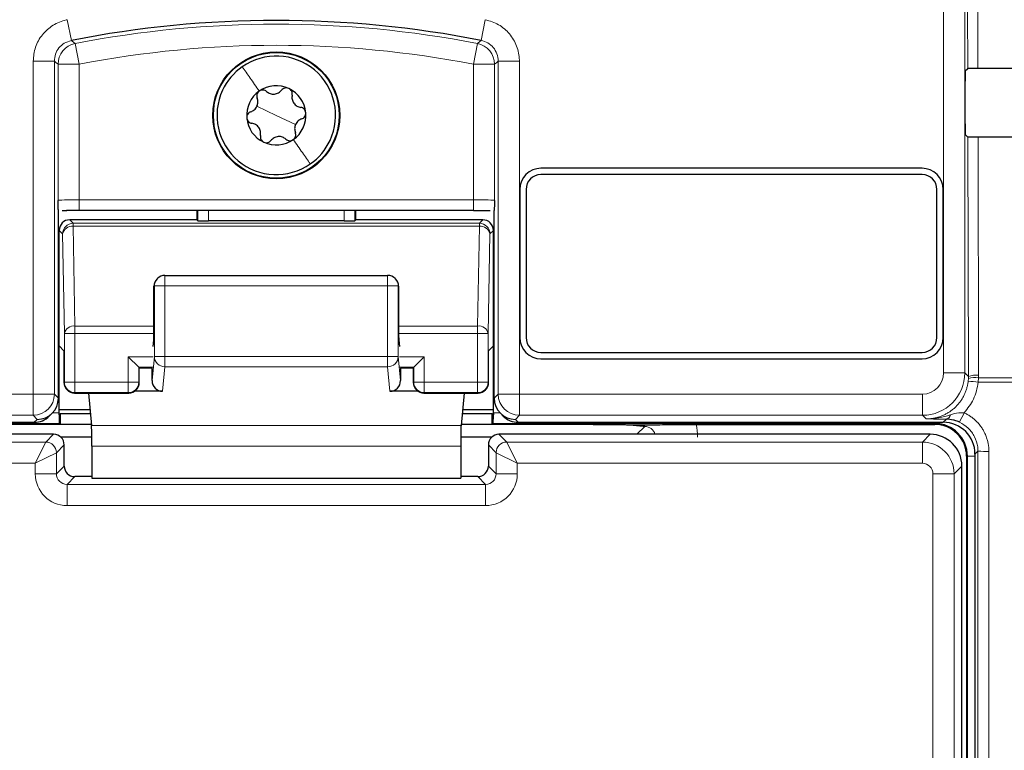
# Model space of a CAD drawing. Header units: millimetres. Extents: x 5 to 418, y 2 to 292.
# Tile 16 of 56: x 67 to 83, y 194 to 205. Entities that reach past the tile are written whole.
import ezdxf

# ---------------------------------------------------------------- set-up
doc = ezdxf.new("R2010")
doc.units = ezdxf.units.MM

msp = doc.modelspace()

# ---------------------------------------------------------------- linework, layer by layer
at = {"color": 7, "linetype": 'Continuous', "lineweight": 18}
for p, q in [((81.7816, 199.6402), (81.7816, 227.5297)), ((82.1149, 227.5297), (82.1149, 199.6402)), ((82.1609, 204.4364), (82.1587, 205.3584)), ((82.3199, 205.3555), (82.322, 204.4393)), ((67.9858, 205.2024), (68.0503, 204.8754)), ((74.5659, 205.2024), (74.5013, 204.8754)), ((68.1097, 204.8275), (68.1732, 204.5004)), ((74.442, 204.8275), (74.3784, 204.5004)), ((67.4483, 199.3069), (67.4483, 204.5484)), ((67.4483, 204.5484), (67.7815, 204.5484)), ((67.7815, 204.5484), (67.7815, 199.3069)), ((67.8399, 202.3574), (67.8399, 204.5004)), ((67.8399, 204.5004), (68.1732, 204.5004)), ((68.1732, 204.5004), (68.1732, 202.3659)), ((74.3784, 204.5004), (74.7117, 204.5004)), ((74.3784, 202.3659), (74.3784, 204.5004)), ((74.7117, 204.5004), (74.7117, 202.3574)), ((75.1034, 204.5484), (74.7701, 204.5484)), ((74.7701, 199.3069), (74.7701, 204.5484)), ((75.1034, 204.5484), (75.1034, 199.3069)), ((71.2758, 203.6963), (70.9712, 203.8385)), ((71.2758, 203.6963), (71.5805, 203.5542)), ((82.1722, 199.5829), (82.1634, 203.3537)), ((82.3246, 203.3508), (82.3333, 199.605)), ((68.1732, 202.1993), (68.1732, 202.3659)), ((68.1732, 202.3659), (74.3784, 202.3659)), ((74.3784, 202.1993), (74.3784, 202.3659)), ((70.0396, 202.037), (70.0396, 202.1993)), ((70.2063, 202.1993), (70.2063, 202.0342)), ((72.3454, 202.0342), (72.3454, 202.1993)), ((72.512, 202.1993), (72.512, 202.037)), ((68.0248, 202.0516), (68.0789, 201.9975)), ((68.0789, 201.9975), (68.0789, 201.9487)), ((68.0789, 201.9975), (74.4728, 201.9975)), ((74.4728, 201.9975), (74.5269, 202.0516)), ((74.4728, 201.9487), (74.4728, 201.9975)), ((67.9122, 201.8309), (67.8581, 201.885)), ((67.9396, 200.2606), (67.9122, 201.8309)), ((68.0789, 201.9487), (68.1063, 200.3785)), ((68.0789, 201.9487), (74.4728, 201.9487)), ((74.4454, 200.3785), (74.4728, 201.9487)), ((74.6394, 201.8309), (74.612, 200.2606)), ((74.6935, 201.885), (74.6394, 201.8309)), ((69.5229, 201.0101), (69.5229, 201.1767)), ((73.0287, 201.0101), (73.0287, 201.1767)), ((69.3563, 201.0101), (69.3504, 201.0042)), ((69.3563, 199.9013), (69.3563, 201.0101)), ((69.3563, 201.0101), (69.5229, 201.0101)), ((69.5229, 201.0101), (69.5229, 199.9013)), ((73.0287, 201.0101), (69.5229, 201.0101)), ((73.0287, 199.9013), (73.0287, 201.0101)), ((73.0287, 201.0101), (73.1953, 201.0101)), ((73.1953, 201.0101), (73.1953, 199.9013)), ((73.2012, 201.0042), (73.1953, 201.0101)), ((68.1063, 200.3785), (68.1063, 200.2606)), ((68.1063, 200.3785), (69.3504, 200.3785)), ((73.2012, 200.3785), (74.4454, 200.3785)), ((74.4454, 200.2606), (74.4454, 200.3785)), ((67.9396, 199.4963), (67.9396, 200.2606)), ((68.1063, 200.2606), (67.9396, 200.2606)), ((68.1063, 200.2606), (68.1063, 199.4963)), ((68.1063, 200.2606), (69.3502, 200.2606)), ((73.2014, 200.2606), (74.4454, 200.2606)), ((74.4454, 199.4963), (74.4454, 200.2606)), ((74.612, 200.2606), (74.4454, 200.2606)), ((74.612, 200.2606), (74.612, 199.4963)), ((69.3359, 199.8963), (68.9454, 199.8963)), ((68.9454, 199.4963), (68.9454, 199.8963)), ((69.3196, 199.5202), (69.3563, 199.9013)), ((69.3563, 199.9013), (69.5229, 199.9013)), ((69.5229, 199.9013), (73.0287, 199.9013)), ((69.5229, 199.7373), (69.5229, 199.9013)), ((73.0287, 199.7373), (73.0287, 199.9013)), ((73.0287, 199.9013), (73.1953, 199.9013)), ((73.1953, 199.9013), (73.2321, 199.5202)), ((73.6063, 199.8963), (73.2158, 199.8963)), ((73.6063, 199.8963), (73.6063, 199.4963)), ((69.333, 199.7297), (69.112, 199.7297)), ((69.112, 199.7297), (69.112, 199.4963)), ((69.5229, 199.7373), (69.4858, 199.3513)), ((73.0287, 199.7373), (69.5229, 199.7373)), ((73.0659, 199.3513), (73.0287, 199.7373)), ((73.4396, 199.7297), (73.2186, 199.7297)), ((73.4396, 199.4963), (73.4396, 199.7297)), ((82.1149, 199.6402), (81.7816, 199.6402)), ((82.1149, 199.6402), (82.1722, 199.5829)), ((82.1682, 199.5084), (82.1715, 199.5506)), ((82.1715, 199.5506), (82.1722, 199.5829)), ((82.3325, 199.5646), (82.3283, 199.4944)), ((82.3333, 199.605), (82.3325, 199.5646)), ((82.3325, 199.5646), (90.4481, 199.5646)), ((67.9333, 199.49), (67.9396, 199.4963)), ((68.1063, 199.4963), (67.9396, 199.4963)), ((68.1063, 199.4963), (68.9454, 199.4963)), ((68.1063, 199.4963), (68.1063, 199.3297)), ((69.112, 199.4963), (68.9454, 199.4963)), ((68.9454, 199.3297), (68.9454, 199.4963)), ((69.112, 199.4963), (69.1184, 199.49)), ((73.4333, 199.49), (73.4396, 199.4963)), ((73.6063, 199.4963), (73.4396, 199.4963)), ((73.6063, 199.4963), (74.4454, 199.4963)), ((73.6063, 199.4963), (73.6063, 199.3297)), ((74.4454, 199.3297), (74.4454, 199.4963)), ((74.612, 199.4963), (74.4454, 199.4963)), ((74.612, 199.4963), (74.6184, 199.49)), ((90.449, 199.4944), (82.3283, 199.4944)), ((61.1033, 199.3069), (67.4483, 199.3069)), ((67.4483, 199.3069), (67.7815, 199.3069)), ((67.4483, 199.3069), (67.4483, 198.9737)), ((67.7815, 199.3069), (67.8456, 199.2428)), ((68.1063, 199.3297), (68.0999, 199.3233)), ((68.1063, 199.3297), (68.9454, 199.3297)), ((68.9517, 199.3233), (68.9454, 199.3297)), ((73.6063, 199.3297), (73.5999, 199.3233)), ((73.6063, 199.3297), (74.4454, 199.3297)), ((74.4517, 199.3233), (74.4454, 199.3297)), ((74.706, 199.2428), (74.7701, 199.3069)), ((74.7701, 199.3069), (75.1034, 199.3069)), ((75.1034, 198.9737), (75.1034, 199.3069)), ((75.1034, 199.3069), (81.4483, 199.3069)), ((81.4483, 198.9737), (81.4483, 199.3069)), ((67.4483, 198.9737), (61.1033, 198.9737)), ((67.5123, 198.9097), (67.4483, 198.9737)), ((67.4656, 198.863), (67.5123, 198.9097)), ((67.7516, 199.0109), (67.8581, 199.0109)), ((74.6935, 199.0109), (74.8001, 199.0109)), ((75.1034, 198.9737), (75.0394, 198.9097)), ((75.0394, 198.9097), (75.086, 198.863)), ((81.4483, 198.9737), (75.1034, 198.9737)), ((81.5057, 198.9163), (81.4483, 198.9737)), ((81.7759, 198.863), (81.825, 198.9121)), ((67.861, 198.8443), (60.9092, 198.8443)), ((74.1846, 198.8149), (68.367, 198.8149)), ((81.6425, 198.8443), (74.6907, 198.8443)), ((76.9535, 198.6738), (77.0763, 198.7966)), ((81.6425, 198.8443), (81.6425, 198.863)), ((81.6425, 198.8443), (81.6425, 198.8297)), ((67.6477, 198.5516), (67.7699, 198.6738)), ((74.7817, 198.6738), (74.9039, 198.5516)), ((81.4478, 198.5516), (81.57, 198.6738)), ((61.1039, 198.5516), (67.6477, 198.5516)), ((67.4811, 198.2183), (67.6477, 198.5516)), ((67.9366, 198.5071), (67.8144, 198.3849)), ((74.1798, 198.4869), (68.3718, 198.4869)), ((74.7373, 198.3849), (74.6151, 198.5071)), ((74.9039, 198.5516), (81.4478, 198.5516)), ((74.9039, 198.5516), (75.0705, 198.2183)), ((81.4478, 198.5516), (81.4478, 198.2183)), ((67.4811, 198.2183), (67.8144, 198.3849)), ((67.8144, 198.3849), (67.8144, 198.0515)), ((74.7373, 198.3849), (75.0705, 198.2183)), ((74.7373, 198.0515), (74.7373, 198.3849)), ((82.1571, 198.3297), (82.1425, 198.3297)), ((82.1571, 160.6963), (82.1571, 198.3297)), ((82.1571, 198.3297), (82.2758, 198.3297)), ((82.3226, 198.4099), (82.2758, 198.3631)), ((67.4811, 198.2183), (61.1039, 198.2183)), ((67.4811, 198.0515), (67.4811, 198.2183)), ((67.8144, 198.0515), (67.9366, 198.1737)), ((74.6151, 198.1737), (74.7373, 198.0515)), ((75.0705, 198.2183), (75.0705, 198.0515)), ((81.4478, 198.2183), (75.0705, 198.2183)), ((82.0699, 198.1738), (81.9477, 198.0516)), ((67.4811, 198.0515), (67.8144, 198.0515)), ((68.1032, 198.0071), (67.981, 197.8849)), ((74.5706, 197.8849), (74.4484, 198.0071)), ((75.0705, 198.0515), (74.7373, 198.0515)), ((81.6144, 192.4766), (81.6144, 198.0516)), ((81.9477, 198.0516), (81.6144, 198.0516)), ((81.9477, 198.0516), (81.9477, 192.4766)), ((67.981, 197.5516), (67.981, 197.8849)), ((67.981, 197.8849), (74.5706, 197.8849)), ((74.5706, 197.5516), (74.5706, 197.8849)), ((74.5706, 197.5516), (67.981, 197.5516))]:
    msp.add_line(p, q, dxfattribs=at)
at = {"color": 7, "linetype": 'Continuous', "lineweight": 25}
for p, q in [((82.1237, 204.3992), (82.1609, 204.4364)), ((82.1208, 203.5601), (82.1208, 204.2326)), ((82.1634, 203.3537), (82.1237, 203.3935)), ((81.4425, 202.863), (75.4425, 202.863)), ((81.4425, 202.763), (75.4425, 202.763)), ((75.1092, 202.5297), (75.1092, 200.1963)), ((75.2092, 202.5297), (75.2092, 200.1963)), ((81.6758, 200.1963), (81.6758, 202.5297)), ((81.7758, 200.1963), (81.7758, 202.5297)), ((67.8456, 199.243), (67.8456, 202.2)), ((67.9061, 202.1979), (67.9781, 202.1984)), ((74.3784, 202.1993), (68.1732, 202.1993)), ((70.025, 202.1993), (70.025, 202.0516)), ((72.5266, 202.0516), (72.5266, 202.1993)), ((74.706, 199.243), (74.706, 202.2)), ((70.025, 202.0516), (68.0248, 202.0516)), ((70.0396, 202.037), (70.025, 202.0516)), ((72.3454, 202.0342), (70.2063, 202.0342)), ((72.5266, 202.0516), (72.512, 202.037)), ((74.5269, 202.0516), (72.5266, 202.0516)), ((67.8581, 200.0656), (67.8581, 201.885)), ((74.6935, 200.0656), (74.6935, 201.885)), ((69.4051, 201.1279), (69.4001, 201.1229)), ((69.5229, 201.1767), (73.0287, 201.1767)), ((73.1516, 201.1229), (73.1466, 201.1279)), ((69.3504, 200.3231), (69.3504, 201.0042)), ((73.2012, 201.0042), (73.2012, 200.3231)), ((69.3359, 200.0541), (69.348, 200.1583)), ((73.2037, 200.1583), (73.2158, 200.0541)), ((67.9333, 199.9904), (67.8581, 200.0656)), ((67.8581, 199.0109), (67.8581, 200.0656)), ((67.9333, 199.9904), (67.9333, 199.49)), ((74.6935, 200.0656), (74.6184, 199.9904)), ((74.6184, 199.49), (74.6184, 199.9904)), ((74.6935, 199.0109), (74.6935, 200.0656)), ((68.9454, 199.8963), (69.112, 199.7297)), ((73.4396, 199.7297), (73.6063, 199.8963)), ((75.4425, 199.963), (81.4425, 199.963)), ((75.4425, 199.863), (81.4425, 199.863)), ((69.112, 199.7297), (69.1184, 199.7233)), ((69.1184, 199.49), (69.1184, 199.7233)), ((69.3208, 199.7174), (69.1184, 199.7174)), ((69.3196, 199.5202), (69.3196, 199.7174)), ((73.4333, 199.7174), (73.2309, 199.7174)), ((73.2321, 199.7174), (73.2321, 199.5202)), ((73.4396, 199.7297), (73.4333, 199.7233)), ((73.4333, 199.7233), (73.4333, 199.49)), ((69.4858, 199.3513), (69.0441, 199.3513)), ((73.5075, 199.3513), (73.0659, 199.3513)), ((67.8456, 199.2428), (67.8456, 199.243)), ((68.0999, 199.3233), (68.9517, 199.3233)), ((68.3181, 199.3233), (68.367, 198.8149)), ((73.5999, 199.3233), (74.4517, 199.3233)), ((74.2336, 199.3233), (74.1846, 198.8149)), ((74.706, 199.2428), (74.706, 199.243)), ((67.8581, 199.0628), (68.3432, 199.0628)), ((74.2085, 199.0628), (74.6935, 199.0628)), ((67.7014, 198.9607), (67.748, 199.0073)), ((67.8581, 198.9808), (67.8582, 198.9808)), ((67.8756, 198.9982), (67.8582, 198.9808)), ((68.3494, 198.9982), (67.8756, 198.9982)), ((67.8756, 198.9982), (67.8756, 198.8297)), ((74.6761, 198.9982), (74.2023, 198.9982)), ((74.6935, 198.9808), (74.6761, 198.9982)), ((74.6761, 198.8297), (74.6761, 198.9982)), ((74.6935, 198.9808), (74.6936, 198.9808)), ((74.8036, 199.0073), (74.8502, 198.9607)), ((60.7757, 198.863), (67.4656, 198.863)), ((67.8756, 198.8297), (66.2868, 198.8297)), ((67.8756, 198.8297), (67.861, 198.8443)), ((68.3656, 198.8297), (67.8756, 198.8297)), ((74.6761, 198.8297), (74.186, 198.8297)), ((74.6907, 198.8443), (74.6761, 198.8297)), ((76.2648, 198.8297), (74.6761, 198.8297)), ((75.086, 198.863), (81.7759, 198.863)), ((77.8842, 198.8297), (81.6425, 198.8297)), ((67.7699, 198.6738), (60.9817, 198.6738)), ((68.3713, 198.6288), (67.8838, 198.6288)), ((74.6679, 198.6288), (74.1804, 198.6288)), ((81.57, 198.6738), (74.7817, 198.6738)), ((67.9366, 198.1737), (67.9366, 198.5071)), ((68.3718, 198.4869), (68.3718, 197.9839)), ((74.1798, 198.4869), (74.1798, 197.9839)), ((74.6151, 198.5071), (74.6151, 198.1737)), ((82.1425, 198.3297), (82.1425, 160.6963)), ((82.2758, 198.3631), (82.2758, 160.6975)), ((82.0699, 160.8522), (82.0699, 198.1738)), ((68.3718, 198.0071), (68.1032, 198.0071)), ((68.3718, 197.9839), (74.1798, 197.9839)), ((74.4484, 198.0071), (74.1798, 198.0071))]:
    msp.add_line(p, q, dxfattribs=at)
at = {"color": 7, "linetype": 'Continuous', "lineweight": 18, "flags": 128}
for points in [[(68.0503, 204.8754), (68.0621, 204.8659), (68.1097, 204.8275)], [(74.442, 204.8275), (74.4538, 204.8371), (74.5013, 204.8754)], [(67.8399, 204.5004), (67.8107, 204.5245), (67.7815, 204.5484)], [(74.7701, 204.5484), (74.741, 204.5245), (74.7117, 204.5004)]]:
    msp.add_lwpolyline(points, dxfattribs=at)
at = {"color": 7, "linetype": 'Continuous', "lineweight": 25}
for radius in [1, 0.9907]:
    msp.add_circle((71.2758, 203.6963), radius, dxfattribs=at)
for centre, radius, start, end in [((71.2758, 188.5297), 16.6609, 78.83718, 101.16282), ((71.2758, 203.6963), 0.9333, 334.98633, 124.98633), ((71.2758, 203.6963), 0.9333, 124.98633, 154.98633), ((71.2758, 203.6963), 0.4667, 64.98633, 124.98633), ((71.2758, 203.6963), 0.9333, 154.98633, 304.98633), ((71.2758, 203.6963), 0.4667, 124.98633, 184.98633), ((71.2758, 203.6963), 0.4667, 4.98633, 64.98633), ((71.2758, 203.6963), 0.4667, 304.98633, 4.98633), ((71.2758, 203.6963), 0.4667, 184.98633, 244.98633), ((71.2758, 203.6963), 0.4667, 244.98633, 304.98633), ((71.2758, 203.6963), 0.9333, 304.98633, 334.98633), ((75.4425, 202.5297), 0.3333, 90, 180), ((75.4425, 202.5297), 0.2333, 90, 180), ((81.4425, 202.5297), 0.3333, 0, 90), ((81.4425, 202.5297), 0.2333, 0, 90), ((69.5229, 201.0101), 0.1667, 90, 135), ((73.0287, 201.0101), 0.1667, 45, 90), ((75.4425, 200.1963), 0.3333, 180, 270), ((75.4425, 200.1963), 0.2333, 180, 270), ((81.4425, 200.1963), 0.2333, 270, 0), ((81.4425, 200.1963), 0.3333, 270, 0), ((68.1, 199.49), 0.1667, 180.02044, 269.97956), ((68.9517, 199.49), 0.1667, 270.02044, 359.97956), ((73.6, 199.49), 0.1667, 180.02044, 269.97956), ((74.4517, 199.49), 0.1667, 270.02044, 359.97956), ((81.6425, 198.3297), 0.5146, 0, 90), ((81.6425, 198.3297), 0.5, 0, 90), ((67.7699, 198.5071), 0.1667, 0.02044, 89.97956), ((74.7818, 198.5071), 0.1667, 90.02044, 179.97956)]:
    msp.add_arc(centre, radius, start, end, dxfattribs=at)
at = {"color": 7, "linetype": 'Continuous', "lineweight": 18}
for centre, radius, start, end in [((71.2758, 188.5297), 16.6026, 79.00614, 100.99386), ((68.1733, 204.5003), 0.3334, 101.01001, 179.98385), ((71.2758, 188.5297), 16.2693, 79.00614, 100.99386), ((74.3783, 204.5003), 0.3334, 0.01615, 78.98999), ((68.0789, 201.8308), 0.1667, 90.02044, 179.97956), ((74.4727, 201.8308), 0.1667, 0.02044, 89.97956), ((68.0599, 201.7988), 0.1511, 82.77494, 167.76207), ((74.4918, 201.7988), 0.1511, 12.23793, 97.22506), ((69.5229, 201.0101), 0.1666, 135.00151, 180.01956), ((73.0288, 201.0101), 0.1666, 359.98044, 44.99849), ((68.0873, 200.2286), 0.1511, 82.77494, 167.76207), ((74.4644, 200.2286), 0.1511, 12.23793, 97.22506), ((69.5222, 199.9033), 0.1659, 180.67094, 270.24638), ((73.0294, 199.9033), 0.1659, 269.75362, 359.32906), ((81.4482, 199.6403), 0.6667, 270.00873, 359.99127), ((82.0941, 197.7394), 1.7706, 82.39916, 87.59893), ((82.2801, 199.2355), 0.3332, 80.96458, 109.01794), ((82.2965, 199.2755), 0.3315, 83.61467, 112.00928), ((68.1063, 199.4964), 0.1667, 180.02044, 269.97956), ((68.9453, 199.4964), 0.1667, 270.02044, 359.97956), ((73.6063, 199.4964), 0.1667, 180.02044, 269.97956), ((74.4453, 199.4964), 0.1667, 270.02044, 359.97956), ((67.4481, 199.3071), 0.3334, 270.02044, 359.97956), ((75.1035, 199.3071), 0.3334, 180.02044, 269.97956), ((81.8043, 198.9969), 0.0873, 283.66786, 348.64856), ((81.1307, 199.412), 1.052, 328.7156, 337.70032), ((67.6477, 198.3849), 0.1667, 0.02044, 89.97956), ((74.904, 198.3849), 0.1667, 90.02044, 179.97956), ((82.4526, 200.0045), 1.5999, 265.33873, 271.51453)]:
    msp.add_arc(centre, radius, start, end, dxfattribs=at)
at = {"color": 7, "linetype": 'Continuous', "lineweight": 25}
for centre, major_axis, ratio, start_param, end_param in [((82.1237, 204.2326), (0, 0.1667), 0.0174551, 0.0174533, 1.5707963), ((71.2758, 210.2241), (331.5967, 0), 0.0174551, 4.7457074, 4.7621688), ((82.1237, 203.5601), (0, 0.1667), 0.0174551, 1.5707963, 3.1241394), ((71.2758, 197.5955), (329.907, 0), 0.0174551, 1.5207614, 1.5372995), ((68.1732, 202.1906), (0.5, 0), 0.0174551, 1.5707963, 1.9794839), ((68.0248, 201.8849), (0.1179, -0.1179), 0.9996955, 2.3563468, 3.9268385), ((70.2063, 202.0371), (0.1667, 0), 0.0174551, 3.1590459, 4.712389), ((72.3454, 202.0371), (0.1667, 0), 0.0174551, 4.712389, 6.265732), ((74.5268, 201.8849), (-0.1179, -0.1179), 0.9996955, 2.3563468, 3.9268385), ((69.52, 201.0072), (0.1572, 0.0651), 0.9756194, 1.9722982, 2.7400908), ((73.0316, 201.0072), (0.1572, -0.0651), 0.9756194, 0.4015019, 1.1692945), ((69.5171, 201.0043), (0.1179, 0.1179), 0.9996955, 2.3385889, 2.3563468), ((73.0345, 201.0043), (0.1179, -0.1179), 0.9996955, 0.7852459, 0.8030037), ((69.3475, 200.3231), (0, 0.1667), 0.0174551, 3.2911086, 4.712389), ((73.2041, 200.3231), (0, 0.1667), 0.0174551, 1.5707963, 2.9920767), ((69.4863, 199.5207), (-0.0162, -0.1686), 0.9838215, 4.8099607, 6.3776443), ((73.0654, 199.5207), (-0.0162, 0.1686), 0.9838215, 3.0471336, 4.6148173), ((67.5123, 199.2429), (0.3334, 0), 0.9996955, 4.712389, 6.2828806), ((75.0394, 199.2429), (0.3334, 0), 0.9996955, 3.1418973, 4.712389), ((67.4657, 199.1964), (0.2358, 0.2358), 0.9996955, 3.9268385, 4.712389), ((67.8552, 199.0109), (0, 0.1667), 0.0174551, 4.5305121, 4.712389), ((67.861, 199.0109), (0, 0.1667), 0.0174551, 1.7526732, 3.1241394), ((74.6906, 199.0109), (0, 0.1667), 0.0174551, 3.1590459, 4.5305121), ((74.6964, 199.0109), (0, 0.1667), 0.0174551, 1.5707963, 1.7526732), ((75.0859, 199.1964), (0.2358, -0.2358), 0.9996955, 4.712389, 5.4979394), ((68.366, 198.4869), (0, 0.3333), 0.0174551, 4.712389, 6.103873), ((74.1856, 198.4869), (0, 0.3333), 0.0174551, 0.1793123, 1.5707963), ((81.7757, 198.3629), (0.3537, 0.3537), 0.9996955, 5.4979394, 7.0684312), ((81.5699, 198.1738), (0.3536, -0.3536), 0.9998985, 0.7855505, 2.3560422), ((68.1034, 198.1739), (0.118, 0.118), 0.9984793, 2.3563468, 3.9268385), ((74.4483, 198.1739), (0.118, -0.118), 0.9984793, 5.4979394, 7.0684312)]:
    msp.add_ellipse(centre, major_axis=major_axis, ratio=ratio, start_param=start_param, end_param=end_param, dxfattribs=at)
at = {"color": 7, "linetype": 'Continuous', "lineweight": 18}
for centre, major_axis, ratio, start_param, end_param in [((68.1732, 202.3572), (0.3333, 0), 0.0261826, 1.5707963, 3.1241394), ((74.3784, 202.3572), (0.3333, 0), 0.0261826, 0.0174533, 1.5707963), ((81.4482, 199.6403), (-0.2358, 0.2358), 0.9996955, 2.3563468, 3.9268385), ((77.074, 198.6278), (0.1208, 0.1208), 0.9759379, 5.7611944, 7.0672139), ((77.074, 198.6278), (-0.5909, -0.5909), 0.9972647, 2.357564, 2.5991163), ((81.4477, 198.0516), (-0.3536, 0.3536), 0.9998985, 3.9271431, 5.4976349), ((81.4477, 198.0516), (0.1179, 0.1179), 0.9996955, 5.4979394, 7.0684312), ((67.9812, 198.0517), (-0.3537, -0.3537), 0.9996955, 5.4979394, 7.0684312), ((67.9812, 198.0517), (0.118, 0.118), 0.9984793, 2.3563468, 3.9268385), ((74.5705, 198.0517), (0.3537, -0.3537), 0.9996955, 5.4979394, 7.0684312), ((74.5705, 198.0517), (0.118, -0.118), 0.9984793, 5.4979394, 7.0684312)]:
    msp.add_ellipse(centre, major_axis=major_axis, ratio=ratio, start_param=start_param, end_param=end_param, dxfattribs=at)
for points, knots in [([(67.9858, 205.2024), (67.98, 205.2012), (67.9012, 205.1849), (67.7543, 205.1243), (67.5853, 204.9729), (67.4704, 204.7733), (67.4556, 204.6234), (67.4483, 204.5484)], [0, 0, 0, 0, 0.019366, 0.2645085, 0.5096539, 0.7548276, 1, 1, 1, 1]), ([(75.1034, 204.5484), (75.1033, 204.5543), (75.1026, 204.6348), (75.0716, 204.7906), (74.9557, 204.9858), (74.7822, 205.1372), (74.638, 205.1807), (74.5659, 205.2024)], [0, 0, 0, 0, 0.01936598, 0.26450854, 0.50965391, 0.75482762, 1, 1, 1, 1]), ([(67.7815, 204.5484), (67.7852, 204.586), (67.7925, 204.661), (67.8501, 204.7602), (67.9365, 204.8402), (68.0114, 204.8634), (68.0503, 204.8754)], [0, 0, 0, 0, 0.2452657, 0.4904926, 0.7356895, 1, 1, 1, 1]), ([(74.5013, 204.8754), (74.5374, 204.8645), (74.6096, 204.8428), (74.6958, 204.7671), (74.7576, 204.6669), (74.7658, 204.5889), (74.7701, 204.5484)], [0, 0, 0, 0, 0.2452657, 0.4904926, 0.7356895, 1, 1, 1, 1]), ([(81.5057, 198.9163), (81.5306, 198.917), (81.5739, 198.9184), (81.635, 198.9281), (81.6893, 198.941), (81.7429, 198.9588), (81.7947, 198.981), (81.8441, 199.0073), (81.891, 199.0376), (81.9358, 199.0721), (81.9773, 199.1102), (82.0153, 199.1514), (82.0496, 199.1955), (82.0804, 199.2429), (82.107, 199.2926), (82.1292, 199.3441), (82.1469, 199.397), (82.1605, 199.4519), (82.1657, 199.4896), (82.1682, 199.5084)], [0, 0, 0, 0, 0.0768273, 0.1335023, 0.1905693, 0.2488742, 0.3076074, 0.3642502, 0.4212865, 0.4795649, 0.5382729, 0.5949566, 0.6520355, 0.7103609, 0.769117, 0.825813, 0.8829036, 0.9412373, 1, 1, 1, 1]), ([(82.3283, 199.4944), (82.3096, 199.4016), (82.2737, 199.2227), (82.1592, 199.081), (82.104, 199.0128)], [0, 0, 0, 0, 0.5189654, 1, 1, 1, 1]), ([(81.5057, 198.9163), (81.5067, 198.9162), (81.5105, 198.9162), (81.5245, 198.9162), (81.551, 198.9168), (81.5881, 198.9187), (81.6284, 198.9224), (81.6687, 198.9275), (81.7107, 198.9344), (81.7544, 198.9432), (81.7997, 198.9539), (81.8449, 198.966), (81.8749, 198.9752), (81.8899, 198.9797)], [0, 0, 0, 0, 0.00737435, 0.02952453, 0.10821327, 0.21193746, 0.31579386, 0.42003138, 0.52438765, 0.64297839, 0.76170873, 0.88080326, 1, 1, 1, 1]), ([(81.825, 198.9121), (81.7694, 198.9127), (81.6576, 198.9139), (81.5573, 198.9155), (81.5064, 198.9162), (81.5057, 198.9163)], [0, 0, 0, 0, 0.4934713, 0.9935248, 1, 1, 1, 1]), ([(81.8899, 198.9797), (81.9322, 198.9936), (82.0009, 199.0161), (82.0754, 199.0137), (82.104, 199.0128)], [0, 0, 0, 0, 0.6162692, 1, 1, 1, 1]), ([(82.104, 199.0128), (82.1206, 199.0048), (82.154, 198.9886), (82.2016, 198.9591), (82.2472, 198.9255), (82.2861, 198.8912), (82.3254, 198.8511), (82.3612, 198.808), (82.3956, 198.7573), (82.421, 198.7121), (82.4448, 198.6613), (82.4643, 198.6087), (82.4801, 198.5494), (82.4892, 198.4975), (82.4941, 198.4493), (82.4946, 198.4199), (82.4949, 198.4051)], [0, 0, 0, 0, 0.07246318, 0.14563455, 0.21986164, 0.29483042, 0.34913507, 0.4404376, 0.51465245, 0.58960772, 0.64394542, 0.73530416, 0.80956594, 0.88456952, 0.9421589, 1, 1, 1, 1]), ([(82.3226, 198.4099), (82.3218, 198.4319), (82.3187, 198.5101), (82.2765, 198.6402), (82.1766, 198.7807), (82.0787, 198.8374), (82.0298, 198.8657)], [0, 0, 0, 0, 0.11584913, 0.41074499, 0.70540532, 1, 1, 1, 1]), ([(82.2918, 160.6172), (82.2953, 163.7635), (82.3021, 170.0562), (82.3104, 179.5026), (82.3175, 188.9537), (82.3209, 195.2577), (82.3226, 198.4099)], [0, 0, 0, 0, 0.24994801, 0.4999168, 0.749948, 1, 1, 1, 1]), ([(82.4949, 198.4051), (82.4949, 198.2941), (82.4946, 197.7388), (82.4934, 195.4064), (82.4901, 189.6316), (82.4838, 180.7494), (82.4749, 170.4814), (82.4676, 163.7693), (82.4641, 160.6064)], [0, 0, 0, 0, 0.00880859, 0.04404297, 0.18498094, 0.46685965, 0.74876819, 1, 1, 1, 1])]:
    msp.add_open_spline(points, degree=3, knots=knots, dxfattribs=at)
for points in [[(70.7407, 204.461), (70.7809, 204.4035), (70.8614, 204.2886), (70.9593, 204.1486), (71.0082, 204.0787)], [(71.811, 202.9317), (71.7707, 202.9892), (71.6903, 203.1041), (71.5924, 203.244), (71.5434, 203.314)]]:
    msp.add_open_spline(points, degree=3, dxfattribs=at)
at = {"color": 7, "linetype": 'Continuous', "lineweight": 25}
for points, knots in [([(82.1609, 204.4364), (82.1631, 204.4367), (82.1674, 204.4374), (82.1974, 204.4383), (82.2407, 204.4389), (82.2852, 204.4392), (82.3129, 204.4393), (82.322, 204.4393)], [0, 0, 0, 0, 0.2236598, 0.4473429, 0.6703401, 0.8919116, 1, 1, 1, 1]), ([(71.0082, 204.0787), (71, 204.0715), (70.9833, 204.0571), (70.9702, 204.0272), (70.9666, 203.9961), (70.9722, 203.9772), (70.975, 203.9678)], [0, 0, 0, 0, 0.2492338, 0.4997272, 0.7493458, 1, 1, 1, 1]), ([(71.1238, 204.0719), (71.1159, 204.0778), (71.1001, 204.0895), (71.0697, 204.0968), (71.0371, 204.0947), (71.0179, 204.084), (71.0082, 204.0787)], [0, 0, 0, 0, 0.2508512, 0.4998193, 0.7499945, 1, 1, 1, 1]), ([(71.1238, 204.0719), (71.141, 204.0595), (71.1668, 204.0409), (71.2113, 204.0309), (71.2464, 204.0298), (71.2809, 204.0369), (71.3233, 204.0544), (71.3456, 204.0773), (71.3605, 204.0926)], [0, 0, 0, 0, 0.2491389, 0.37427281, 0.4988786, 0.62396913, 0.74973421, 1, 1, 1, 1]), ([(71.4731, 204.1192), (71.4628, 204.1228), (71.442, 204.13), (71.4095, 204.1265), (71.3808, 204.114), (71.3673, 204.0997), (71.3605, 204.0926)], [0, 0, 0, 0, 0.2492337, 0.4997272, 0.7493456, 1, 1, 1, 1]), ([(71.5251, 204.0158), (71.5262, 204.0256), (71.5285, 204.0451), (71.5196, 204.0751), (71.5015, 204.1023), (71.4826, 204.1136), (71.4731, 204.1192)], [0, 0, 0, 0, 0.2508535, 0.4998224, 0.7499966, 1, 1, 1, 1]), ([(71.5251, 204.0158), (71.5229, 203.9947), (71.5197, 203.963), (71.5333, 203.9195), (71.55, 203.8885), (71.5733, 203.8622), (71.6097, 203.8342), (71.6407, 203.8264), (71.6613, 203.8211)], [0, 0, 0, 0, 0.2491414, 0.3742754, 0.4988808, 0.6239708, 0.7497353, 1, 1, 1, 1]), ([(70.8746, 203.7525), (70.8939, 203.7612), (70.9229, 203.7742), (70.9538, 203.8078), (70.9723, 203.8376), (70.9835, 203.871), (70.9895, 203.9165), (70.9808, 203.9473), (70.975, 203.9678)], [0, 0, 0, 0, 0.2490881, 0.3742197, 0.4988353, 0.623937, 0.7497132, 1, 1, 1, 1]), ([(70.8746, 203.7525), (70.8655, 203.7486), (70.8475, 203.7408), (70.826, 203.7181), (70.8114, 203.6888), (70.8111, 203.6668), (70.8109, 203.6558)], [0, 0, 0, 0, 0.2507928, 0.4997404, 0.7499403, 1, 1, 1, 1]), ([(71.7407, 203.7369), (71.7387, 203.7477), (71.7345, 203.7693), (71.7152, 203.7956), (71.69, 203.8143), (71.6709, 203.8188), (71.6613, 203.8211)], [0, 0, 0, 0, 0.24923689, 0.49972717, 0.74934388, 1, 1, 1, 1]), ([(71.6771, 203.6402), (71.6861, 203.6441), (71.7042, 203.6519), (71.7257, 203.6746), (71.7402, 203.7039), (71.7405, 203.7259), (71.7407, 203.7369)], [0, 0, 0, 0, 0.2507928, 0.4997404, 0.7499403, 1, 1, 1, 1]), ([(70.8109, 203.6558), (70.813, 203.645), (70.8171, 203.6234), (70.8365, 203.5971), (70.8616, 203.5784), (70.8808, 203.5738), (70.8903, 203.5715)], [0, 0, 0, 0, 0.2492369, 0.4997272, 0.7493439, 1, 1, 1, 1]), ([(71.0266, 203.3769), (71.0287, 203.398), (71.0319, 203.4296), (71.0183, 203.4732), (71.0017, 203.5041), (70.9784, 203.5305), (70.942, 203.5584), (70.911, 203.5663), (70.8903, 203.5715)], [0, 0, 0, 0, 0.24914141, 0.37427544, 0.49888076, 0.62397075, 0.74973531, 1, 1, 1, 1]), ([(71.6771, 203.6402), (71.6578, 203.6315), (71.6288, 203.6185), (71.5978, 203.5849), (71.5793, 203.555), (71.5682, 203.5217), (71.5622, 203.4762), (71.5709, 203.4454), (71.5766, 203.4249)], [0, 0, 0, 0, 0.2490881, 0.3742197, 0.4988353, 0.623937, 0.7497132, 1, 1, 1, 1]), ([(71.5434, 203.314), (71.5517, 203.3212), (71.5683, 203.3356), (71.5815, 203.3655), (71.585, 203.3966), (71.5794, 203.4154), (71.5766, 203.4249)], [0, 0, 0, 0, 0.2492338, 0.4997272, 0.7493458, 1, 1, 1, 1]), ([(71.0266, 203.3769), (71.0254, 203.3671), (71.0232, 203.3476), (71.0321, 203.3176), (71.0502, 203.2904), (71.0691, 203.2791), (71.0785, 203.2734)], [0, 0, 0, 0, 0.25085347, 0.49982244, 0.74999665, 1, 1, 1, 1]), ([(71.0785, 203.2734), (71.0889, 203.2698), (71.1096, 203.2626), (71.1421, 203.2662), (71.1708, 203.2787), (71.1844, 203.293), (71.1912, 203.3001)], [0, 0, 0, 0, 0.24923366, 0.49972717, 0.74934561, 1, 1, 1, 1]), ([(71.4278, 203.3208), (71.4106, 203.3331), (71.3848, 203.3518), (71.3403, 203.3618), (71.3052, 203.3628), (71.2707, 203.3558), (71.2283, 203.3383), (71.206, 203.3154), (71.1912, 203.3001)], [0, 0, 0, 0, 0.2491389, 0.3742728, 0.4988786, 0.6239691, 0.7497342, 1, 1, 1, 1]), ([(71.4278, 203.3208), (71.4358, 203.3149), (71.4515, 203.3032), (71.482, 203.2959), (71.5145, 203.298), (71.5338, 203.3087), (71.5434, 203.314)], [0, 0, 0, 0, 0.2508512, 0.4998193, 0.7499945, 1, 1, 1, 1]), ([(82.3246, 203.3508), (82.3061, 203.3509), (82.269, 203.351), (82.2204, 203.3515), (82.184, 203.3523), (82.1662, 203.353), (82.1641, 203.3536), (82.1634, 203.3537)], [0, 0, 0, 0, 0.2188249, 0.4376055, 0.657623, 0.8800574, 1, 1, 1, 1]), ([(67.8456, 202.2), (67.8452, 202.2043), (67.8444, 202.213), (67.8431, 202.2449), (67.8416, 202.2932), (67.8405, 202.3355), (67.8399, 202.357), (67.8399, 202.3574)], [0, 0, 0, 0, 0.1900934, 0.3849881, 0.6882041, 0.994249, 1, 1, 1, 1]), ([(74.7117, 202.3574), (74.7117, 202.357), (74.7112, 202.3357), (74.7101, 202.2933), (74.7086, 202.2453), (74.7072, 202.2132), (74.7064, 202.2044), (74.706, 202.2)], [0, 0, 0, 0, 0.0057511, 0.3096842, 0.615014, 0.8055474, 1, 1, 1, 1]), ([(74.3784, 202.1993), (74.4176, 202.1992), (74.5126, 202.1991), (74.5963, 202.1983), (74.6455, 202.1979)], [0, 0, 0, 0, 0.41135827, 1, 1, 1, 1]), ([(82.0298, 198.8657), (82.0051, 198.8757), (81.9735, 198.8884), (81.9036, 198.9067), (81.8613, 198.9096), (81.825, 198.9121)], [0, 0, 0, 0, 0.3391927, 0.4330012, 1, 1, 1, 1]), ([(76.2648, 198.8297), (76.3487, 198.8295), (76.5161, 198.8292), (76.7273, 198.8271), (76.8657, 198.8248), (76.9602, 198.8228), (77.0123, 198.8217), (77.0579, 198.8213), (77.0781, 198.8212), (77.0999, 198.8213), (77.1459, 198.8218), (77.2698, 198.8246), (77.4705, 198.828), (77.7328, 198.8296), (77.8502, 198.8296), (77.8842, 198.8297)], [0, 0, 0, 0, 0.1285765, 0.2567737, 0.3662028, 0.4233865, 0.4807326, 0.4926999, 0.5020936, 0.5114973, 0.5265389, 0.585134, 0.819275, 0.9475433, 1, 1, 1, 1]), ([(77.0763, 198.7966), (77.0758, 198.7966), (77.0676, 198.7975), (77.0272, 198.8016), (76.9313, 198.8106), (76.7557, 198.821), (76.5131, 198.8283), (76.3477, 198.8292), (76.2648, 198.8297)], [0, 0, 0, 0, 0.0027454, 0.0508083, 0.2457499, 0.5449065, 0.7722037, 1, 1, 1, 1])]:
    msp.add_open_spline(points, degree=3, knots=knots, dxfattribs=at)

doc.saveas('drawing.dxf')
